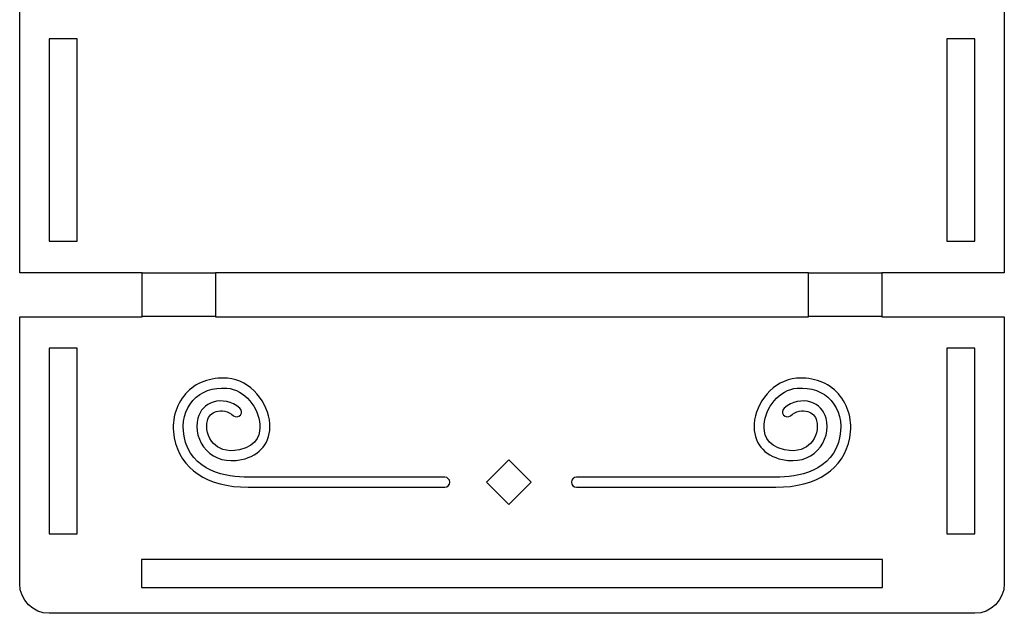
# Model space of a CAD drawing. Header units: millimetres. Extents: x -429 to 420, y -314 to 480.
# Tile 75 of 143: x 78 to 183, y -239 to -176. Entities that reach past the tile are written whole.
import ezdxf

# ---------------------------------------------------------------- set-up
doc = ezdxf.new("R2010")
doc.units = ezdxf.units.MM
doc.header["$MEASUREMENT"] = 0
doc.layers.add('Layer 1', color=7, linetype='Continuous')

msp = doc.modelspace()

# ---------------------------------------------------------------- linework, layer by layer
at = {"layer": 'Layer 1', "color": 7, "lineweight": 25}
for points, knots in [([(90.5906, -73.6678), (90.5906, -73.6678), (90.5906, -78.3454), (90.5906, -78.3454), (90.5906, -78.3454), (90.5906, -78.3454), (90.4599, -78.3454), (90.4599, -78.3454), (90.4599, -78.3454), (90.4599, -78.3454), (77.5281, -78.3454), (77.5281, -78.3454), (77.5281, -78.3454), (77.5281, -78.3454), (77.5281, -106.8299), (77.5281, -106.8299), (77.5281, -106.8299), (77.5281, -106.8299), (77.5281, -106.9106), (77.5281, -106.9106), (77.5281, -106.9106), (77.5281, -106.9106), (90.4599, -106.9106), (90.4599, -106.9106), (90.4599, -106.9106), (90.4599, -106.9106), (90.5906, -106.9106), (90.5906, -106.9106), (90.5906, -106.9106), (90.5906, -106.9106), (90.5906, -111.5075), (90.5906, -111.5075), (90.5906, -111.5075), (90.5906, -111.5075), (77.5279, -111.5072), (77.5279, -111.5072), (77.5279, -111.5072), (77.5279, -111.5072), (77.5279, -112.3012), (77.5279, -112.3012), (77.5279, -112.3012), (77.5279, -112.3012), (77.5279, -137.9436), (77.5279, -137.9436), (77.5279, -137.9436), (77.5279, -138.0124), (77.5377, -138.0844), (77.5522, -138.1574), (77.5522, -138.1574), (77.5522, -138.1574), (90.5723, -138.1574), (90.5723, -138.1574), (90.5723, -138.1574), (90.5723, -138.1574), (90.5723, -142.8349), (90.5723, -142.8349), (90.5723, -142.8349), (90.5723, -142.8349), (77.5278, -142.8349), (77.5278, -142.8349), (77.5278, -142.8349), (77.5278, -142.8349), (77.5278, -168.8493), (77.5278, -168.8493), (77.5278, -168.8493), (77.5278, -168.8493), (77.5278, -169.7613), (77.5278, -169.7613), (77.5278, -169.7613), (77.5278, -169.7613), (90.4596, -169.7612), (90.4596, -169.7612), (90.4596, -169.7612), (90.4596, -169.7612), (90.5903, -169.7612), (90.5903, -169.7612), (90.5903, -169.7612), (90.5903, -169.7612), (90.5903, -174.3205), (90.5903, -174.3205), (90.5903, -174.3205), (90.5903, -174.3205), (90.4596, -174.3205), (90.4596, -174.3205), (90.4596, -174.3205), (90.4596, -174.3205), (77.5278, -174.3205), (77.5278, -174.3205), (77.5278, -174.3205), (77.5278, -174.3205), (77.5278, -202.805), (77.5278, -202.805), (77.5278, -202.805), (77.5278, -202.805), (90.4596, -202.805), (90.4596, -202.805), (90.4596, -202.805), (90.4596, -202.805), (90.5903, -202.805), (90.5903, -202.805), (90.5903, -202.805), (90.5903, -202.805), (90.5903, -207.4826), (90.5903, -207.4826), (90.5903, -207.4826), (90.5903, -207.4826), (90.4596, -207.4826), (90.4596, -207.4826), (90.4596, -207.4826), (90.4596, -207.4826), (77.5278, -207.4826), (77.5278, -207.4826), (77.5278, -207.4826), (77.5278, -207.4826), (77.5278, -236.0354), (77.5278, -236.0354), (77.5278, -236.0354), (77.5278, -237.7774), (78.9401, -239.1898), (80.6822, -239.1898), (80.6822, -239.1898), (80.6822, -239.1898), (179.5024, -239.1898), (179.5024, -239.1898), (179.5024, -239.1898), (181.2444, -239.1898), (182.6568, -237.7775), (182.6568, -236.0354), (182.6568, -236.0354), (182.6568, -236.0354), (182.6568, -207.4826), (182.6568, -207.4826), (182.6568, -207.4826), (182.6568, -207.4826), (169.725, -207.4826), (169.725, -207.4826), (169.725, -207.4826), (169.725, -207.4826), (169.5943, -207.4826), (169.5943, -207.4826), (169.5943, -207.4826), (169.5943, -207.4826), (169.5943, -202.805), (169.5943, -202.805), (169.5943, -202.805), (169.5943, -202.805), (169.725, -202.805), (169.725, -202.805), (169.725, -202.805), (169.725, -202.805), (182.6568, -202.805), (182.6568, -202.805), (182.6568, -202.805), (182.6568, -202.805), (182.6568, -192.6122), (182.6568, -192.6122), (182.6568, -192.6122), (182.6568, -192.6122), (182.6568, -174.4388), (182.6568, -174.4388), (182.6568, -174.4388), (182.6568, -174.4388), (182.6568, -174.3205), (182.6568, -174.3205), (182.6568, -174.3205), (182.6568, -174.3205), (169.725, -174.3205), (169.725, -174.3205), (169.725, -174.3205), (169.725, -174.3205), (169.5943, -174.3205), (169.5943, -174.3205), (169.5943, -174.3205), (169.5943, -174.3205), (169.5943, -169.7612), (169.5943, -169.7612), (169.5943, -169.7612), (169.5943, -169.7612), (169.725, -169.7612), (169.725, -169.7612), (169.725, -169.7612), (169.725, -169.7612), (182.6568, -169.7612), (182.6568, -169.7612), (182.6568, -169.7612), (182.6568, -169.7612), (182.6568, -155.0414), (182.6568, -155.0414), (182.6568, -155.0414), (182.6568, -155.0414), (182.6568, -142.8348), (182.6568, -142.8348), (182.6568, -142.8348), (182.6568, -142.8348), (169.6123, -142.8349), (169.6123, -142.8349), (169.6123, -142.8349), (169.6123, -142.8349), (169.6123, -138.1574), (169.6123, -138.1574), (169.6123, -138.1574), (169.6123, -138.1574), (182.6324, -138.1574), (182.6324, -138.1574), (182.6324, -138.1574), (182.647, -138.0844), (182.6567, -138.0124), (182.6567, -137.9436), (182.6567, -137.9436), (182.6567, -137.9436), (182.6567, -129.7614), (182.6567, -129.7614), (182.6567, -129.7614), (182.6567, -129.7614), (182.6567, -111.507), (182.6567, -111.507), (182.6567, -111.507), (182.6567, -111.507), (169.594, -111.5073), (169.594, -111.5073), (169.594, -111.5073), (169.594, -111.5073), (169.594, -106.9104), (169.594, -106.9104), (169.594, -106.9104), (169.594, -106.9104), (169.7247, -106.9104), (169.7247, -106.9104), (169.7247, -106.9104), (169.7247, -106.9104), (182.6565, -106.9104), (182.6565, -106.9104), (182.6565, -106.9104), (182.6565, -106.9104), (182.6565, -92.1906), (182.6565, -92.1906), (182.6565, -92.1906), (182.6565, -92.1906), (182.6565, -78.3455), (182.6565, -78.3455), (182.6565, -78.3455), (182.6565, -78.3455), (169.7247, -78.3454), (169.7247, -78.3454), (169.7247, -78.3454), (169.7247, -78.3454), (169.594, -78.3454), (169.594, -78.3454), (169.594, -78.3454), (169.594, -78.3454), (169.594, -73.6678), (169.594, -73.6678), (169.594, -73.6678), (169.594, -73.6678), (169.7247, -73.6678), (169.7247, -73.6678), (169.7247, -73.6678), (169.7247, -73.6678), (182.6565, -73.6678), (182.6565, -73.6678), (182.6565, -73.6678), (182.6565, -73.6678), (182.6565, -44.6872), (182.6565, -44.6872), (182.6565, -44.6872), (182.6565, -42.9452), (181.2442, -41.5328), (179.5021, -41.5328), (179.5021, -41.5328), (179.5021, -41.5328), (80.6822, -41.5329), (80.6822, -41.5329), (80.6822, -41.5329), (78.9402, -41.5329), (77.5278, -42.9452), (77.5278, -44.6873), (77.5278, -44.6873), (77.5278, -44.6873), (77.5278, -73.6679), (77.5278, -73.6679), (77.5278, -73.6679), (77.5278, -73.6679), (90.4596, -73.6678), (90.4596, -73.6678), (90.4596, -73.6678), (90.4596, -73.6678), (90.5906, -73.6678), (90.5906, -73.6678)], [0, 0, 0, 0, 0.01369863, 0.01369863, 0.01369863, 0.01369863, 0.02739726, 0.02739726, 0.02739726, 0.02739726, 0.04109589, 0.04109589, 0.04109589, 0.04109589, 0.05479452, 0.05479452, 0.05479452, 0.05479452, 0.06849315, 0.06849315, 0.06849315, 0.06849315, 0.08219178, 0.08219178, 0.08219178, 0.08219178, 0.09589041, 0.09589041, 0.09589041, 0.09589041, 0.10958904, 0.10958904, 0.10958904, 0.10958904, 0.12328767, 0.12328767, 0.12328767, 0.12328767, 0.1369863, 0.1369863, 0.1369863, 0.1369863, 0.15068493, 0.15068493, 0.15068493, 0.15068493, 0.16438356, 0.16438356, 0.16438356, 0.16438356, 0.17808219, 0.17808219, 0.17808219, 0.17808219, 0.19178082, 0.19178082, 0.19178082, 0.19178082, 0.20547945, 0.20547945, 0.20547945, 0.20547945, 0.21917808, 0.21917808, 0.21917808, 0.21917808, 0.23287671, 0.23287671, 0.23287671, 0.23287671, 0.24657534, 0.24657534, 0.24657534, 0.24657534, 0.26027397, 0.26027397, 0.26027397, 0.26027397, 0.2739726, 0.2739726, 0.2739726, 0.2739726, 0.28767123, 0.28767123, 0.28767123, 0.28767123, 0.30136986, 0.30136986, 0.30136986, 0.30136986, 0.31506849, 0.31506849, 0.31506849, 0.31506849, 0.32876712, 0.32876712, 0.32876712, 0.32876712, 0.34246575, 0.34246575, 0.34246575, 0.34246575, 0.35616438, 0.35616438, 0.35616438, 0.35616438, 0.36986301, 0.36986301, 0.36986301, 0.36986301, 0.38356164, 0.38356164, 0.38356164, 0.38356164, 0.39726027, 0.39726027, 0.39726027, 0.39726027, 0.4109589, 0.4109589, 0.4109589, 0.4109589, 0.42465753, 0.42465753, 0.42465753, 0.42465753, 0.43835616, 0.43835616, 0.43835616, 0.43835616, 0.45205479, 0.45205479, 0.45205479, 0.45205479, 0.46575342, 0.46575342, 0.46575342, 0.46575342, 0.47945205, 0.47945205, 0.47945205, 0.47945205, 0.49315068, 0.49315068, 0.49315068, 0.49315068, 0.50684932, 0.50684932, 0.50684932, 0.50684932, 0.52054795, 0.52054795, 0.52054795, 0.52054795, 0.53424658, 0.53424658, 0.53424658, 0.53424658, 0.54794521, 0.54794521, 0.54794521, 0.54794521, 0.56164384, 0.56164384, 0.56164384, 0.56164384, 0.57534247, 0.57534247, 0.57534247, 0.57534247, 0.5890411, 0.5890411, 0.5890411, 0.5890411, 0.60273973, 0.60273973, 0.60273973, 0.60273973, 0.61643836, 0.61643836, 0.61643836, 0.61643836, 0.63013699, 0.63013699, 0.63013699, 0.63013699, 0.64383562, 0.64383562, 0.64383562, 0.64383562, 0.65753425, 0.65753425, 0.65753425, 0.65753425, 0.67123288, 0.67123288, 0.67123288, 0.67123288, 0.68493151, 0.68493151, 0.68493151, 0.68493151, 0.69863014, 0.69863014, 0.69863014, 0.69863014, 0.71232877, 0.71232877, 0.71232877, 0.71232877, 0.7260274, 0.7260274, 0.7260274, 0.7260274, 0.73972603, 0.73972603, 0.73972603, 0.73972603, 0.75342466, 0.75342466, 0.75342466, 0.75342466, 0.76712329, 0.76712329, 0.76712329, 0.76712329, 0.78082192, 0.78082192, 0.78082192, 0.78082192, 0.79452055, 0.79452055, 0.79452055, 0.79452055, 0.80821918, 0.80821918, 0.80821918, 0.80821918, 0.82191781, 0.82191781, 0.82191781, 0.82191781, 0.83561644, 0.83561644, 0.83561644, 0.83561644, 0.84931507, 0.84931507, 0.84931507, 0.84931507, 0.8630137, 0.8630137, 0.8630137, 0.8630137, 0.87671233, 0.87671233, 0.87671233, 0.87671233, 0.89041096, 0.89041096, 0.89041096, 0.89041096, 0.90410959, 0.90410959, 0.90410959, 0.90410959, 0.91780822, 0.91780822, 0.91780822, 0.91780822, 0.93150685, 0.93150685, 0.93150685, 0.93150685, 0.94520548, 0.94520548, 0.94520548, 0.94520548, 0.95890411, 0.95890411, 0.95890411, 0.95890411, 0.97260274, 0.97260274, 0.97260274, 0.97260274, 1, 1, 1, 1]), ([(83.6739, -199.4205), (83.6739, -199.4205), (80.6602, -199.4205), (80.6602, -199.4205), (80.6602, -199.4205), (80.6602, -199.4205), (80.6602, -177.8003), (80.6602, -177.8003), (80.6602, -177.8003), (80.6602, -177.8003), (83.6739, -177.8003), (83.6739, -177.8003), (83.6739, -177.8003), (83.6739, -177.8003), (83.6739, -199.4205), (83.6739, -199.4205)], [0, 0, 0, 0, 0.2, 0.2, 0.2, 0.2, 0.4, 0.4, 0.4, 0.4, 0.6, 0.6, 0.6, 0.6, 1, 1, 1, 1]), ([(176.5108, -177.8003), (176.5108, -177.8003), (179.5244, -177.8003), (179.5244, -177.8003), (179.5244, -177.8003), (179.5244, -177.8003), (179.5244, -199.4205), (179.5244, -199.4205), (179.5244, -199.4205), (179.5244, -199.4205), (176.5108, -199.4205), (176.5108, -199.4205), (176.5108, -199.4205), (176.5108, -199.4205), (176.5108, -192.6122), (176.5108, -192.6122), (176.5108, -192.6122), (176.5108, -192.6122), (176.5108, -177.8003), (176.5108, -177.8003)], [0, 0, 0, 0, 0.16666667, 0.16666667, 0.16666667, 0.16666667, 0.33333333, 0.33333333, 0.33333333, 0.33333333, 0.5, 0.5, 0.5, 0.5, 0.66666667, 0.66666667, 0.66666667, 0.66666667, 1, 1, 1, 1]), ([(161.7453, -207.4829), (161.7453, -207.4829), (98.4395, -207.4829), (98.4395, -207.4829), (98.4395, -207.4829), (98.4395, -207.4829), (98.4395, -202.8053), (98.4395, -202.8053), (98.4395, -202.8053), (98.4395, -202.8053), (161.7453, -202.8053), (161.7453, -202.8053), (161.7453, -202.8053), (161.7453, -202.8053), (161.7453, -207.4829), (161.7453, -207.4829)], [0, 0, 0, 0, 0.2, 0.2, 0.2, 0.2, 0.4, 0.4, 0.4, 0.4, 0.6, 0.6, 0.6, 0.6, 1, 1, 1, 1]), ([(83.6739, -230.7046), (83.6739, -230.7046), (80.6602, -230.7046), (80.6602, -230.7046), (80.6602, -230.7046), (80.6602, -230.7046), (80.6602, -210.8442), (80.6602, -210.8442), (80.6602, -210.8442), (80.6602, -210.8442), (83.6739, -210.8441), (83.6739, -210.8441), (83.6739, -210.8441), (83.6739, -210.8441), (83.6739, -230.7046), (83.6739, -230.7046)], [0, 0, 0, 0, 0.2, 0.2, 0.2, 0.2, 0.4, 0.4, 0.4, 0.4, 0.6, 0.6, 0.6, 0.6, 1, 1, 1, 1]), ([(176.5108, -210.8441), (176.5108, -210.8441), (179.5244, -210.8441), (179.5244, -210.8441), (179.5244, -210.8441), (179.5244, -210.8441), (179.5244, -230.7045), (179.5244, -230.7045), (179.5244, -230.7045), (179.5244, -230.7045), (176.5108, -230.7046), (176.5108, -230.7046), (176.5108, -230.7046), (176.5108, -230.7046), (176.5108, -210.8441), (176.5108, -210.8441)], [0, 0, 0, 0, 0.2, 0.2, 0.2, 0.2, 0.4, 0.4, 0.4, 0.4, 0.6, 0.6, 0.6, 0.6, 1, 1, 1, 1]), ([(169.6559, -233.4266), (169.6559, -233.4266), (169.6559, -236.4264), (169.6559, -236.4264), (169.6559, -236.4264), (169.6559, -236.4264), (90.5287, -236.4264), (90.5287, -236.4264), (90.5287, -236.4264), (90.5287, -236.4264), (90.5287, -233.4266), (90.5287, -233.4266), (90.5287, -233.4266), (90.5287, -233.4266), (169.6559, -233.4266), (169.6559, -233.4266)], [0, 0, 0, 0, 0.2, 0.2, 0.2, 0.2, 0.4, 0.4, 0.4, 0.4, 0.6, 0.6, 0.6, 0.6, 1, 1, 1, 1])]:
    msp.add_open_spline(points, degree=3, knots=knots, dxfattribs=at)
at = {"layer": 'Layer 1', "color": 114}
for points, knots in [([(98.4179, -202.7935), (98.4179, -202.7935), (90.5905, -202.7935), (90.5905, -202.7935), (90.5905, -202.7935), (90.5905, -202.7935), (90.5905, -207.4745), (90.5905, -207.4745), (90.5905, -207.4745), (90.5905, -207.4745), (98.4179, -207.4745), (98.4179, -207.4745), (98.4179, -207.4745), (98.4179, -207.4745), (98.4179, -202.7935), (98.4179, -202.7935)], [0, 0, 0, 0, 0.2, 0.2, 0.2, 0.2, 0.4, 0.4, 0.4, 0.4, 0.6, 0.6, 0.6, 0.6, 1, 1, 1, 1]), ([(169.5943, -202.7935), (169.5943, -202.7935), (161.7669, -202.7935), (161.7669, -202.7935), (161.7669, -202.7935), (161.7669, -202.7935), (161.7669, -207.4745), (161.7669, -207.4745), (161.7669, -207.4745), (161.7669, -207.4745), (169.5943, -207.4745), (169.5943, -207.4745), (169.5943, -207.4745), (169.5943, -207.4745), (169.5943, -202.7935), (169.5943, -202.7935)], [0, 0, 0, 0, 0.2, 0.2, 0.2, 0.2, 0.4, 0.4, 0.4, 0.4, 0.6, 0.6, 0.6, 0.6, 1, 1, 1, 1]), ([(122.9155, -225.7058), (122.9155, -225.7058), (101.9208, -225.7058), (101.9208, -225.7058), (101.9208, -225.7058), (97.538, -225.7058), (94.6641, -223.7855), (94.036, -220.4377), (94.036, -220.4377), (93.7047, -218.6721), (94.1437, -216.9553), (95.2401, -215.7273), (95.2401, -215.7273), (96.314, -214.5245), (97.9, -213.9353), (99.7073, -214.0655), (99.7073, -214.0655), (102.2298, -214.2483), (104.083, -216.728), (104.2311, -218.9293), (104.2311, -218.9293), (104.3637, -220.8991), (103.2373, -222.3284), (101.218, -222.7517), (101.218, -222.7517), (99.6988, -223.0708), (98.3634, -222.7189), (97.4588, -221.7624), (97.4588, -221.7624), (96.6037, -220.8581), (96.2364, -219.4806), (96.5447, -218.3345), (96.5447, -218.3345), (96.7683, -217.5024), (97.3665, -216.8748), (98.1856, -216.6123), (98.1856, -216.6123), (99.1135, -216.3144), (100.1745, -216.5541), (101.0238, -217.2523), (101.0238, -217.2523), (101.2498, -217.4378), (101.2823, -217.7711), (101.0966, -217.9968), (101.0966, -217.9968), (100.9111, -218.2228), (100.5778, -218.2553), (100.3518, -218.0696), (100.3518, -218.0696), (99.7729, -217.5936), (99.1006, -217.4298), (98.5084, -217.6198), (98.5084, -217.6198), (98.0382, -217.7703), (97.6951, -218.1312), (97.5665, -218.6091), (97.5665, -218.6091), (97.3538, -219.4005), (97.6255, -220.3982), (98.2277, -221.0351), (98.2277, -221.0351), (98.6823, -221.5156), (99.5318, -222.0225), (101.0008, -221.7159), (101.0008, -221.7159), (103.0233, -221.2915), (103.2312, -219.8321), (103.1751, -219), (103.1751, -219), (103.0592, -217.2784), (101.5752, -215.2617), (99.6307, -215.1209), (99.6307, -215.1209), (98.1586, -215.0145), (96.8798, -215.4797), (96.0297, -216.4319), (96.0297, -216.4319), (95.1537, -217.413), (94.8063, -218.8018), (95.0764, -220.2419), (95.0764, -220.2419), (95.7955, -224.0747), (99.6733, -224.6469), (101.9209, -224.6469), (101.9209, -224.6469), (101.9209, -224.6469), (122.9158, -224.6469), (122.9158, -224.6469), (122.9158, -224.6469), (123.2079, -224.6469), (123.445, -224.884), (123.445, -225.1761), (123.445, -225.1761), (123.445, -225.4682), (123.2079, -225.7058), (122.9155, -225.7058)], [0, 0, 0, 0, 0.04, 0.04, 0.04, 0.04, 0.08, 0.08, 0.08, 0.08, 0.12, 0.12, 0.12, 0.12, 0.16, 0.16, 0.16, 0.16, 0.2, 0.2, 0.2, 0.2, 0.24, 0.24, 0.24, 0.24, 0.28, 0.28, 0.28, 0.28, 0.32, 0.32, 0.32, 0.32, 0.36, 0.36, 0.36, 0.36, 0.4, 0.4, 0.4, 0.4, 0.44, 0.44, 0.44, 0.44, 0.48, 0.48, 0.48, 0.48, 0.52, 0.52, 0.52, 0.52, 0.56, 0.56, 0.56, 0.56, 0.6, 0.6, 0.6, 0.6, 0.64, 0.64, 0.64, 0.64, 0.68, 0.68, 0.68, 0.68, 0.72, 0.72, 0.72, 0.72, 0.76, 0.76, 0.76, 0.76, 0.8, 0.8, 0.8, 0.8, 0.84, 0.84, 0.84, 0.84, 0.88, 0.88, 0.88, 0.88, 0.92, 0.92, 0.92, 0.92, 1, 1, 1, 1]), ([(158.2639, -225.7058), (158.2639, -225.7058), (136.9765, -225.7058), (136.9765, -225.7058), (136.9765, -225.7058), (136.6844, -225.7058), (136.4473, -225.4687), (136.4473, -225.1766), (136.4473, -225.1766), (136.4473, -224.8845), (136.6844, -224.6474), (136.9765, -224.6474), (136.9765, -224.6474), (136.9765, -224.6474), (158.2639, -224.6475), (158.2639, -224.6475), (158.2639, -224.6475), (160.5115, -224.6475), (164.3895, -224.0752), (165.1083, -220.2425), (165.1083, -220.2425), (165.3784, -218.8024), (165.031, -217.4136), (164.1551, -216.4325), (164.1551, -216.4325), (163.3047, -215.4803), (162.026, -215.0135), (160.5539, -215.1215), (160.5539, -215.1215), (158.6095, -215.2623), (157.1254, -217.2789), (157.0095, -219.0006), (157.0095, -219.0006), (156.9534, -219.833), (157.1614, -221.2919), (159.1838, -221.7165), (159.1838, -221.7165), (160.6525, -222.0242), (161.5023, -221.5162), (161.9569, -221.0357), (161.9569, -221.0357), (162.5591, -220.3988), (162.8308, -219.4011), (162.6181, -218.6097), (162.6181, -218.6097), (162.4895, -218.1316), (162.1463, -217.771), (161.6762, -217.6204), (161.6762, -217.6204), (161.0835, -217.4312), (160.4118, -217.5945), (159.8328, -218.0702), (159.8328, -218.0702), (159.6071, -218.2554), (159.2735, -218.2231), (159.088, -217.9974), (159.088, -217.9974), (158.9025, -217.7714), (158.9351, -217.4383), (159.1608, -217.2529), (159.1608, -217.2529), (160.0101, -216.5544), (161.0708, -216.315), (161.999, -216.6129), (161.999, -216.6129), (162.8182, -216.8754), (163.4164, -217.503), (163.6399, -218.3351), (163.6399, -218.3351), (163.9481, -219.4813), (163.5806, -220.8587), (162.7255, -221.763), (162.7255, -221.763), (161.8206, -222.72), (160.4855, -223.0716), (158.9663, -222.7523), (158.9663, -222.7523), (156.947, -222.3287), (155.8207, -220.8997), (155.9532, -218.9299), (155.9532, -218.9299), (156.1014, -216.7288), (157.9545, -214.2492), (160.477, -214.0661), (160.477, -214.0661), (162.2844, -213.9359), (163.8703, -214.5254), (164.9441, -215.7279), (164.9441, -215.7279), (166.0405, -216.9558), (166.4792, -218.6727), (166.1482, -220.4383), (166.1482, -220.4383), (165.5205, -223.7857), (162.6467, -225.7058), (158.2639, -225.7058)], [0, 0, 0, 0, 0.04, 0.04, 0.04, 0.04, 0.08, 0.08, 0.08, 0.08, 0.12, 0.12, 0.12, 0.12, 0.16, 0.16, 0.16, 0.16, 0.2, 0.2, 0.2, 0.2, 0.24, 0.24, 0.24, 0.24, 0.28, 0.28, 0.28, 0.28, 0.32, 0.32, 0.32, 0.32, 0.36, 0.36, 0.36, 0.36, 0.4, 0.4, 0.4, 0.4, 0.44, 0.44, 0.44, 0.44, 0.48, 0.48, 0.48, 0.48, 0.52, 0.52, 0.52, 0.52, 0.56, 0.56, 0.56, 0.56, 0.6, 0.6, 0.6, 0.6, 0.64, 0.64, 0.64, 0.64, 0.68, 0.68, 0.68, 0.68, 0.72, 0.72, 0.72, 0.72, 0.76, 0.76, 0.76, 0.76, 0.8, 0.8, 0.8, 0.8, 0.84, 0.84, 0.84, 0.84, 0.88, 0.88, 0.88, 0.88, 0.92, 0.92, 0.92, 0.92, 1, 1, 1, 1]), ([(127.361, -225.1735), (127.361, -225.1735), (129.7436, -227.5561), (129.7436, -227.5561), (129.7436, -227.5561), (129.7436, -227.5561), (132.1262, -225.1735), (132.1262, -225.1735), (132.1262, -225.1735), (132.1262, -225.1735), (129.7436, -222.7909), (129.7436, -222.7909), (129.7436, -222.7909), (129.7436, -222.7909), (127.361, -225.1735), (127.361, -225.1735)], [0, 0, 0, 0, 0.2, 0.2, 0.2, 0.2, 0.4, 0.4, 0.4, 0.4, 0.6, 0.6, 0.6, 0.6, 1, 1, 1, 1])]:
    msp.add_open_spline(points, degree=3, knots=knots, dxfattribs=at)

doc.saveas('drawing.dxf')
